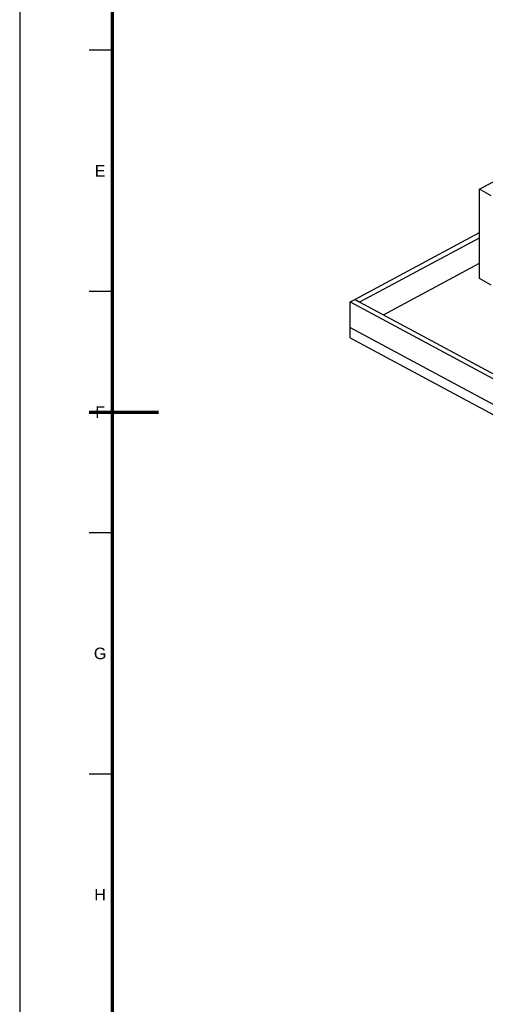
# Model space of a CAD drawing. Header units: millimetres. Extents: x 0 to 841, y 0 to 594.
# Tile 2 of 34: x 0 to 101, y 169 to 382. Entities that reach past the tile are written whole.
import ezdxf
from ezdxf.enums import TextEntityAlignment as Align

# ---------------------------------------------------------------- set-up
doc = ezdxf.new("R2010")
doc.units = ezdxf.units.MM
for name, color, linetype, lineweight in [('FINA', 7, 'CONTINUOUS', 25), ('MARCO', 7, 'CONTINUOUS', 70), ('TXT', 7, 'CONTINUOUS', 25)]:
    doc.layers.add(name, color=color, linetype=linetype, lineweight=lineweight)
doc.styles.add('STD', font='LiberationSans-Regular.ttf')

msp = doc.modelspace()

# ---------------------------------------------------------------- linework, layer by layer
at = {"layer": 'FINA'}
for p, q in [((20, 375.27), (15, 375.27)), ((20, 323.09), (15, 323.09)), ((20, 270.91), (15, 270.91)), ((20, 218.73), (15, 218.73))]:
    msp.add_line(p, q, dxfattribs=at)
msp.add_lwpolyline([(0, 0), (841, 0), (841, 594), (0, 594)], close=True, dxfattribs=at)
for points in [[(99.43, 345.18), (132.95, 363.17)], [(102.01, 343.79), (99.43, 345.18)], [(99.43, 325.86), (99.43, 345.18)], [(72.53, 321.38), (99.43, 335.82)], [(73.56, 320.83), (99.43, 334.72)], [(78.72, 318.06), (99.43, 329.18)], [(102.01, 324.47), (99.43, 325.86)], [(71.5, 320.83), (72.53, 321.38)], [(71.5, 315.29), (71.5, 320.83)], [(71.5, 320.83), (335.5, 179.09)], [(72.53, 321.38), (336.53, 179.64)], [(72.53, 321.38), (73.56, 320.83)], [(71.5, 313.08), (71.5, 315.29)], [(71.5, 315.29), (335.5, 173.55)], [(71.5, 315.29), (335.5, 173.55)], [(71.5, 313.08), (335.5, 171.34)]]:
    msp.add_lwpolyline(points, dxfattribs=at)
at = {"layer": 'MARCO'}
msp.add_line((15, 297), (30, 297), dxfattribs=at)
msp.add_lwpolyline([(20, 10), (831, 10), (831, 584), (20, 584)], close=True, dxfattribs=at)

# ---------------------------------------------------------------- texts
at = {"layer": 'TXT', "style": 'STD'}
for s, p in [('E', (17.4, 349.18)), ('F', (17.4, 297)), ('G', (17.4, 244.82)), ('H', (17.4, 192.64))]:
    msp.add_text(s, height=2.5, dxfattribs=at).set_placement(p, align=Align.MIDDLE_CENTER)

doc.saveas('drawing.dxf')
